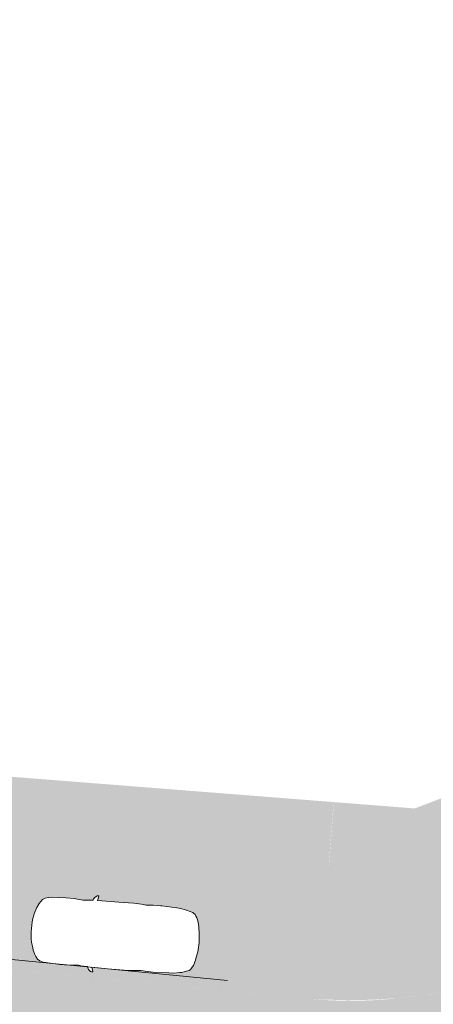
# Model space of a CAD drawing. Header units: metres. Extents: x -862 to 1262, y -354 to 644.
# Tile 27 of 256: x -475 to -463, y 424 to 453. Entities that reach past the tile are written whole.
import ezdxf

# ---------------------------------------------------------------- set-up
doc = ezdxf.new("R2010")
doc.units = ezdxf.units.M
doc.header["$LTSCALE"] = 0.5
doc.set_wipeout_variables(frame=1)
doc.layers.add('BPR_Verkehr_220520', color=7, linetype='Continuous')

# ---------------------------------------------------------------- blocks, each defined once
blk = doc.blocks.new('Fz_bmw_X5_2011_D-2')
at = {"color": 255, "linetype": 'Continuous', "lineweight": 5, "transparency": 33554687}
blk.add_wipeout([(2.185669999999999, -3.6133099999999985), (2.1640099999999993, -3.575199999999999), (2.1255999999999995, -3.53313), (2.094909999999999, -3.4908300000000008), (2.0694099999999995, -3.468309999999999), (2.0430899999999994, -3.44825), (2.01619, -3.430439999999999), (1.9889599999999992, -3.4147), (1.9616399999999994, -3.4008000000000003), (1.9344799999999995, -3.38856), (1.9177799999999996, -3.383589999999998), (1.8946899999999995, -3.005600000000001), (1.8883699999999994, -2.9398000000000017), (1.8660799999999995, -2.8137399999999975), (1.9198199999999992, -2.30358), (1.924889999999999, -1.8180300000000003), (1.8824699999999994, -0.9809399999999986), (1.8647399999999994, -0.8367199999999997), (1.8586899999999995, -0.806519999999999), (1.8071799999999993, -0.6463699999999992), (1.7200599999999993, -0.5048000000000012), (1.4663999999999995, -0.3167099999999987), (1.2294999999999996, -0.21199999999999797), (1.097979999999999, -0.16646999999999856), (0.9474299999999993, -0.1268799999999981), (0.8481399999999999, -0.09244999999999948), (0.7763799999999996, -0.07655999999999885), (0.587629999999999, -0.04262999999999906), (0.3946699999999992, -0.01875000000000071), (0, 0), (-0.19841000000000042, -0.0046400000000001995), (-0.39453000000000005, -0.018739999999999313), (-0.43227000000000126, -0.022599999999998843), (-0.5873999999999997, -0.04260000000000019), (-0.7760600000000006, -0.07650999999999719), (-0.8480200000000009, -0.09244999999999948), (-0.9469700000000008, -0.1268799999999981), (-1.0975200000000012, -0.16646999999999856), (-1.2370600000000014, -0.21260999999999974), (-1.4659400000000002, -0.3167099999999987), (-1.5892400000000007, -0.38613999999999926), (-1.7198100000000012, -0.5048000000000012), (-1.8069200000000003, -0.6463699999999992), (-1.8644900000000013, -0.8367199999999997), (-1.8822200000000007, -0.9809399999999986), (-1.9246400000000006, -1.8180300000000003), (-1.9195700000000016, -2.30358), (-1.8658300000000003, -2.8137399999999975), (-1.8944300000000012, -3.005600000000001), (-1.9147400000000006, -3.3718699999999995), (-1.9342300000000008, -3.38856), (-1.988700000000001, -3.4147), (-2.0428400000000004, -3.44825), (-2.0691600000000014, -3.468309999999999), (-2.0946600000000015, -3.4908300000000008), (-2.1190900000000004, -3.5160199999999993), (-2.1524200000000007, -3.560789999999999), (-2.1748800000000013, -3.5937399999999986), (-2.1946800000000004, -3.6431799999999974), (-2.197430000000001, -3.6870499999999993), (-2.1940900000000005, -3.7042899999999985), (-2.1770300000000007, -3.714129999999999), (-2.1705400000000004, -3.7128499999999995), (-1.9270300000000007, -3.645599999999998), (-1.9449100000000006, -4.544079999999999), (-1.9373400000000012, -5.73316), (-1.8857900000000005, -6.456580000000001), (-1.9148800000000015, -6.85278), (-1.9229600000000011, -7.3508000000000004), (-1.8837400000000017, -8.075700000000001), (-1.87888, -8.34469), (-1.8124000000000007, -8.709869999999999), (-1.7933500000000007, -8.789169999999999), (-1.6821900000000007, -9.15435), (-1.645890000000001, -9.22494), (-1.584540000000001, -9.29604), (-1.5032100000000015, -9.358089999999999), (-1.4485300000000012, -9.39049), (-1.3401400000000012, -9.44246), (-1.242220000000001, -9.480080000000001), (-1.1355700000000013, -9.51419), (-1.021310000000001, -9.54475), (-0.8584400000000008, -9.570789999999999), (-0.5423200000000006, -9.627400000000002), (0.00030999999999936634, -9.657779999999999), (0.5428699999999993, -9.627400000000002), (0.8586999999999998, -9.570789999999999), (0.8706099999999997, -9.573929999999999), (0.8764799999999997, -9.57443), (0.8883599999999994, -9.573820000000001), (0.8944899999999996, -9.572909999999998), (0.9008199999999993, -9.571729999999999), (1.021559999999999, -9.54475), (1.0500399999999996, -9.53763), (1.2424799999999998, -9.480080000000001), (1.399439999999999, -9.41583), (1.5034599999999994, -9.358089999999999), (1.584809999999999, -9.29604), (1.6461399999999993, -9.22494), (1.6663199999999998, -9.188020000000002), (1.6824399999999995, -9.15435), (1.6999399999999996, -9.109919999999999), (1.7375499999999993, -8.99537), (1.7935999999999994, -8.789169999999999), (1.8126499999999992, -8.709869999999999), (1.8642099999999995, -8.456959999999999), (1.8791299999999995, -8.34469), (1.8839999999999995, -8.216650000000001), (1.8943899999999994, -7.92823), (1.9232199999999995, -7.3508000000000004), (1.9235599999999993, -7.29713), (1.915129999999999, -6.85278), (1.8860399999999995, -6.456580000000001), (1.9178999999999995, -6.185029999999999), (1.9375899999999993, -5.73316), (1.9338599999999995, -5.134039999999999), (1.9250699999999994, -3.6445399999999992), (2.1707899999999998, -3.7128499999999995), (2.19644, -3.6968999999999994), (2.1980999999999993, -3.674509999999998), (2.1973, -3.6586599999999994)], dxfattribs=at)
at = {"color": 9, "linetype": 'Continuous', "lineweight": 5, "transparency": 33554687, "flags": 128}
blk.add_lwpolyline([(2.18567, -3.61331), (2.16401, -3.5752), (2.1256, -3.53313), (2.09491, -3.49083), (2.06941, -3.46831), (2.04309, -3.44825), (2.01619, -3.43044), (1.98896, -3.4147), (1.96164, -3.4008), (1.93448, -3.38856), (1.91778, -3.38359), (1.89469, -3.0056), (1.88837, -2.939800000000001), (1.86608, -2.81374), (1.91982, -2.30358), (1.92489, -1.81803), (1.88247, -0.98094), (1.86474, -0.83672), (1.85869, -0.80652), (1.80718, -0.64637), (1.72006, -0.5048), (1.4664, -0.31671), (1.2295, -0.212), (1.09798, -0.16647), (0.9474300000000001, -0.12688), (0.8481400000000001, -0.09245), (0.7763800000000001, -0.07656), (0.5876300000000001, -0.04263), (0.39467, -0.01875), (0, 0), (-0.19841, -0.00464), (-0.39453, -0.01874), (-0.43227, -0.0226), (-0.5873999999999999, -0.04260000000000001), (-0.7760600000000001, -0.07651000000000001), (-0.8480200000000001, -0.09245), (-0.9469700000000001, -0.12688), (-1.09752, -0.16647), (-1.23706, -0.21261), (-1.46594, -0.31671), (-1.58924, -0.38614), (-1.71981, -0.5048), (-1.80692, -0.64637), (-1.86449, -0.83672), (-1.88222, -0.98094), (-1.92464, -1.81803), (-1.91957, -2.30358), (-1.86583, -2.81374), (-1.89443, -3.0056), (-1.91474, -3.37187), (-1.93423, -3.38856), (-1.9887, -3.4147), (-2.04284, -3.44825), (-2.06916, -3.46831), (-2.09466, -3.49083), (-2.11909, -3.51602), (-2.15242, -3.56079), (-2.17488, -3.59374), (-2.19468, -3.64318), (-2.19743, -3.68705), (-2.19409, -3.70429), (-2.17703, -3.71413), (-2.17054, -3.71285), (-1.92703, -3.6456), (-1.94491, -4.54408), (-1.93734, -5.733160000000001), (-1.88579, -6.456580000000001), (-1.91488, -6.852780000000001), (-1.92296, -7.3508), (-1.88374, -8.075700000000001), (-1.87888, -8.34469), (-1.8124, -8.70987), (-1.79335, -8.78917), (-1.68219, -9.15435), (-1.64589, -9.22494), (-1.58454, -9.296040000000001), (-1.50321, -9.35809), (-1.44853, -9.390490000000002), (-1.34014, -9.44246), (-1.24222, -9.480080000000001), (-1.13557, -9.514190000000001), (-1.02131, -9.54475), (-0.8584400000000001, -9.57079), (-0.54232, -9.627400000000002), (0.00031, -9.65778), (0.5428700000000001, -9.627400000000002), (0.8587, -9.57079), (0.8706100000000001, -9.57393), (0.87648, -9.574430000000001), (0.88836, -9.573820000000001), (0.8944900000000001, -9.57291), (0.9008200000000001, -9.57173), (1.02156, -9.54475), (1.05004, -9.53763), (1.24248, -9.480080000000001), (1.39944, -9.415830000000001), (1.50346, -9.35809), (1.58481, -9.296040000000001), (1.64614, -9.22494), (1.66632, -9.188020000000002), (1.68244, -9.15435), (1.69994, -9.10992), (1.73755, -8.995370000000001), (1.7936, -8.78917), (1.81265, -8.70987), (1.86421, -8.45696), (1.87913, -8.34469), (1.884, -8.216650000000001), (1.89439, -7.928230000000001), (1.92322, -7.3508), (1.92356, -7.297130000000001), (1.91513, -6.852780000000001), (1.88604, -6.456580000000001), (1.9179, -6.18503), (1.93759, -5.733160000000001), (1.93386, -5.134040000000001), (1.92507, -3.64454), (2.17079, -3.71285), (2.19644, -3.6969), (2.1981, -3.67451), (2.1973, -3.65866)], close=True, dxfattribs=at)
at = {"color": 255, "linetype": 'Continuous', "lineweight": 5, "transparency": 33554687}
blk.add_wipeout([(-0.5423184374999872, -9.627401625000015), (0.00030800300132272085, -9.657776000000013), (0.5428741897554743, -9.62740162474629), (0.8586960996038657, -9.570794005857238), (0.87060537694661, -9.573930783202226), (0.8764773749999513, -9.574434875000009), (0.8883581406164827, -9.57382276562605), (0.8944877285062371, -9.572909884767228), (0.9008239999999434, -9.571728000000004), (1.0215574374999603, -9.544748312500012), (1.0500385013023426, -9.537630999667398), (1.2424758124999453, -9.480080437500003), (1.399442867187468, -9.415826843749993), (1.5034594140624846, -9.358088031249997), (1.5848056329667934, -9.29604498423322), (1.6461414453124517, -9.224935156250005), (1.6663199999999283, -9.188016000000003), (1.6824430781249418, -9.154353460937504), (1.6999421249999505, -9.109921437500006), (1.7375549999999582, -8.99537050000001), (1.7935999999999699, -8.789167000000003), (1.8126479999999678, -8.709872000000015), (1.8642080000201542, -8.45695999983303), (1.8791320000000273, -8.34468800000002), (1.8839968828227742, -8.216654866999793), (1.8943920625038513, -7.928229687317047), (1.9232159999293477, -7.350796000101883), (1.9235589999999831, -7.297127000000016), (1.9151274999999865, -6.852778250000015), (1.8860439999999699, -6.456584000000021), (1.91790285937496, -6.185025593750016), (1.9375906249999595, -5.733155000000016), (1.9338631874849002, -5.134035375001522), (1.9250697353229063, -3.6445397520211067), (2.1707880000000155, -3.712851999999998), (2.1964363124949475, -3.696896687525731), (2.1980999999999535, -3.674511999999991), (2.197302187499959, -3.6586612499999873), (2.1856679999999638, -3.613308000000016), (2.164007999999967, -3.575203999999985), (2.125596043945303, -3.533130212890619), (2.0949083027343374, -3.4908327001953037), (2.0694098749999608, -3.468309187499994), (2.043088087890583, -3.4482474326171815), (2.016188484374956, -3.430444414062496), (1.9889566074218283, -3.4146971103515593), (1.9616379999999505, -3.4008024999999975), (1.934478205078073, -3.3885575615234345), (1.9177777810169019, -3.383594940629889), (1.894685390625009, -3.0055995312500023), (1.8883720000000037, -2.939803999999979), (1.8660800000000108, -2.813743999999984), (1.919816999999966, -2.3035785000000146), (1.924894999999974, -1.818026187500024), (1.8824680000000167, -0.9809440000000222), (1.8647400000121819, -0.8367240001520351), (1.858694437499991, -0.8065238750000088), (1.8071764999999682, -0.6463710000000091), (1.7200613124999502, -0.5048046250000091), (1.4664000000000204, -0.31670800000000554), (1.2295020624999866, -0.21200325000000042), (1.0979793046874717, -0.1664726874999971), (0.9474274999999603, -0.12688099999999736), (0.8481419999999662, -0.09245350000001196), (0.7763840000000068, -0.0765559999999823), (0.5876313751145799, -0.042626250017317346), (0.39467200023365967, -0.018751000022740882), (-4.440892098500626e-16, 0), (-0.19840512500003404, -0.004637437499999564), (-0.39452500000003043, -0.018742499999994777), (-0.43227487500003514, -0.022603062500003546), (-0.5873973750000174, -0.042604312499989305), (-0.7760600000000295, -0.07651199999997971), (-0.8480160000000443, -0.09245350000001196), (-0.9469674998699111, -0.12688099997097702), (-1.0975200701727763, -0.1664726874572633), (-1.2370601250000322, -0.2126131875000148), (-1.4659439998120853, -0.31670799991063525), (-1.5892440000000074, -0.3861440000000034), (-1.719809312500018, -0.5048046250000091), (-1.806924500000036, -0.6463710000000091), (-1.86448800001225, -0.8367240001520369), (-1.8822160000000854, -0.9809440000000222), (-1.9246430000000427, -1.818026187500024), (-1.9195650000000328, -2.3035785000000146), (-1.8658280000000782, -2.813743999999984), (-1.894433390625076, -3.005599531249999), (-1.9147431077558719, -3.371867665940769), (-1.9342262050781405, -3.3885575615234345), (-1.9887046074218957, -3.4146971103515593), (-2.04283608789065, -3.4482474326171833), (-2.069157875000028, -3.468309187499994), (-2.0946563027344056, -3.4908327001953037), (-2.119085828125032, -3.5160209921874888), (-2.1524214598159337, -3.5607925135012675), (-2.1748830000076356, -3.5937415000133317), (-2.194684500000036, -3.6431809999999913), (-2.197433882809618, -3.687050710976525), (-2.1940884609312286, -3.704289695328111), (-2.177025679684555, -3.714127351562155), (-2.1705360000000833, -3.712851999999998), (-1.9270303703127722, -3.6456043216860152), (-1.9449120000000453, -4.544075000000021), (-1.9373386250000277, -5.7331550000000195), (-1.8857920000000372, -6.456584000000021), (-1.914875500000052, -6.852778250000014), (-1.922963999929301, -7.350796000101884), (-1.8837448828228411, -8.07570242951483), (-1.8788799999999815, -8.34468800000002), (-1.8123960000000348, -8.709872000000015), (-1.7933480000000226, -8.789167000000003), (-1.6821910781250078, -9.154353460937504), (-1.6458894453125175, -9.224935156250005), (-1.5845383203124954, -9.296044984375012), (-1.5032074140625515, -9.358088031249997), (-1.448532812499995, -9.390492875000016), (-1.340140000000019, -9.442455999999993), (-1.2422238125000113, -9.480080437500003), (-1.135567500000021, -9.514188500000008), (-1.0213054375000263, -9.544748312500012), (-0.8584440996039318, -9.570794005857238)], dxfattribs=at)
at = {"color": 9, "linetype": 'Continuous', "lineweight": 5, "transparency": 33554687, "flags": 128}
blk.add_lwpolyline([(-0.5423184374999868, -9.627401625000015), (0.0003080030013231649, -9.657776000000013), (0.5428741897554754, -9.627401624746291), (0.858696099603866, -9.57079400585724), (0.8706053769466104, -9.573930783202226), (0.8764773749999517, -9.574434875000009), (0.8883581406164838, -9.573822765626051), (0.8944877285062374, -9.57290988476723), (0.9008239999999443, -9.571728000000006), (1.021557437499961, -9.544748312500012), (1.050038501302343, -9.5376309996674), (1.242475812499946, -9.480080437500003), (1.399442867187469, -9.415826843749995), (1.503459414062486, -9.358088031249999), (1.584805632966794, -9.29604498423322), (1.646141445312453, -9.224935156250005), (1.666319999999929, -9.188016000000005), (1.682443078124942, -9.154353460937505), (1.699942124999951, -9.109921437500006), (1.737554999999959, -8.995370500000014), (1.793599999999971, -8.789167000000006), (1.812647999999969, -8.709872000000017), (1.864208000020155, -8.456959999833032), (1.879132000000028, -8.344688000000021), (1.883996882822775, -8.216654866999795), (1.894392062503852, -7.928229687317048), (1.923215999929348, -7.350796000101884), (1.923558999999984, -7.297127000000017), (1.915127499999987, -6.852778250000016), (1.886043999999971, -6.456584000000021), (1.917902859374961, -6.185025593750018), (1.93759062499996, -5.733155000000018), (1.933863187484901, -5.134035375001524), (1.925069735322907, -3.644539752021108), (2.170788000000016, -3.712851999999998), (2.196436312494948, -3.696896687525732), (2.198099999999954, -3.674511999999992), (2.19730218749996, -3.658661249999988), (2.185667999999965, -3.613308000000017), (2.164007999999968, -3.575203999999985), (2.125596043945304, -3.533130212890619), (2.094908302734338, -3.490832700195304), (2.069409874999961, -3.468309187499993), (2.043088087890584, -3.448247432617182), (2.016188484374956, -3.430444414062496), (1.988956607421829, -3.414697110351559), (1.961637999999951, -3.400802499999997), (1.934478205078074, -3.388557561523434), (1.917777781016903, -3.38359494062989), (1.89468539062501, -3.005599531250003), (1.888372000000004, -2.939803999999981), (1.866080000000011, -2.813743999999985), (1.919816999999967, -2.303578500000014), (1.924894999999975, -1.818026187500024), (1.882468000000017, -0.980944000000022), (1.864740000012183, -0.8367240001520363), (1.858694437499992, -0.8065238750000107), (1.807176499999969, -0.6463710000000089), (1.720061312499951, -0.5048046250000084), (1.466400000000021, -0.3167080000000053), (1.229502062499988, -0.2120032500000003), (1.097979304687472, -0.1664726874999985), (0.9474274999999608, -0.1268809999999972), (0.8481419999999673, -0.09245350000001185), (0.7763840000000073, -0.07655599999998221), (0.5876313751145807, -0.04262625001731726), (0.3946720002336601, -0.0187510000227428), (0, 0), (-0.1984051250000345, -0.0046374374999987), (-0.39452500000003, -0.01874249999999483), (-0.4322748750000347, -0.02260306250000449), (-0.5873973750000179, -0.04260431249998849), (-0.7760600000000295, -0.0765119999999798), (-0.8480160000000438, -0.09245350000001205), (-0.9469674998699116, -0.1268809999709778), (-1.097520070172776, -0.1664726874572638), (-1.237060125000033, -0.212613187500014), (-1.465943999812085, -0.3167079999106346), (-1.589244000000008, -0.3861440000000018), (-1.719809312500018, -0.5048046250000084), (-1.806924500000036, -0.6463710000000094), (-1.86448800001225, -0.8367240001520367), (-1.882216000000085, -0.9809440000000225), (-1.924643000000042, -1.818026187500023), (-1.919565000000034, -2.303578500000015), (-1.865828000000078, -2.813743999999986), (-1.894433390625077, -3.00559953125), (-1.914743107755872, -3.371867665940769), (-1.93422620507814, -3.388557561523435), (-1.988704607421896, -3.41469711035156), (-2.042836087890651, -3.448247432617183), (-2.069157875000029, -3.468309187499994), (-2.094656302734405, -3.490832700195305), (-2.119085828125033, -3.51602099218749), (-2.152421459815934, -3.56079251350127), (-2.174883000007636, -3.593741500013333), (-2.194684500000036, -3.643180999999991), (-2.197433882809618, -3.687050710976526), (-2.194088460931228, -3.704289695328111), (-2.177025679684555, -3.714127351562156), (-2.170536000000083, -3.712851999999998), (-1.927030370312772, -3.645604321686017), (-1.944912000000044, -4.544075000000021), (-1.937338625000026, -5.73315500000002), (-1.885792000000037, -6.456584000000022), (-1.914875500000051, -6.852778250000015), (-1.9229639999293, -7.350796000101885), (-1.883744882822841, -8.075702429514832), (-1.87887999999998, -8.344688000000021), (-1.812396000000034, -8.709872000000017), (-1.793348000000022, -8.789167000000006), (-1.682191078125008, -9.154353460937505), (-1.645889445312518, -9.224935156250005), (-1.584538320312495, -9.296044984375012), (-1.503207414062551, -9.358088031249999), (-1.448532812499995, -9.390492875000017), (-1.340140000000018, -9.442455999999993), (-1.242223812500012, -9.480080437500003), (-1.13556750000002, -9.51418850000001), (-1.021305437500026, -9.544748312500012), (-0.8584440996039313, -9.57079400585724), (-0.5423184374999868, -9.627401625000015)], close=True, dxfattribs=at)

msp = doc.modelspace()

# ---------------------------------------------------------------- hatches: boundary and pattern name
at = {"layer": 'BPR_Verkehr_220520', "linetype": 'Continuous', "lineweight": 0, "true_color": 0xe4e6e5, "transparency": 33554687}
h = msp.add_hatch(color=254, dxfattribs=at)
h.paths.add_polyline_path([(-698.9240738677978, 452.6214553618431), (-699.733108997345, 450.9008955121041), (-683.8798624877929, 406.3282036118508), (-682.0868180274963, 406.9708919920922), (-682.2006113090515, 407.3141090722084), (-682.3072113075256, 407.6317090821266), (-682.6753125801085, 409.0435167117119), (-682.8964143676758, 410.4856725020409), (-682.9681765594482, 411.9429128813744), (-682.8898396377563, 413.3998146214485), (-682.6622327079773, 414.8409580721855), (-682.2877647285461, 416.2510903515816), (-681.770399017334, 417.6152868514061), (-681.1156113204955, 418.9191090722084), (-680.2874557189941, 420.1578165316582), (-679.8508535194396, 420.7239383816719), (-679.3131113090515, 421.3756090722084), (-678.0912253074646, 422.7971613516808), (-676.6928651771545, 424.336823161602), (-676.3112959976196, 424.7381709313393), (-675.6341606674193, 425.4253893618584), (-674.9329056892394, 426.0879773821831), (-674.2084264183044, 426.7250890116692), (-673.461647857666, 427.335910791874), (-672.6935235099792, 427.9196628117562), (-671.9050340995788, 428.4755997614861), (-671.0971863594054, 429.0030118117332), (-670.2710117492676, 429.5012255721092), (-669.6467505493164, 429.8478969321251), (-669.0105134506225, 430.1720656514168), (-668.363109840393, 430.4733156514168), (-667.7053649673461, 430.7512629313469), (-667.0381172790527, 431.0055531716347), (-666.362217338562, 431.2358622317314), (-665.6785267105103, 431.4418965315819), (-664.9879169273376, 431.6233934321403), (-664.5536594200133, 431.7241551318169), (-664.1172639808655, 431.8152129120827), (-663.6789474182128, 431.8965215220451), (-663.2389274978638, 431.9680405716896), (-662.7974228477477, 432.0297345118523), (-662.3546528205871, 432.0815727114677), (-661.9108373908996, 432.1235294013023), (-661.4661971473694, 432.1555851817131), (-661.3796638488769, 432.160666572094), (-661.2931093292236, 432.1653728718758), (-661.2065352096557, 432.1697039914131), (-661.1199431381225, 432.1736598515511), (-661.033334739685, 432.177240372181), (-660.9467116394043, 432.1804454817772), (-660.8600754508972, 432.1832751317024), (-660.7734278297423, 432.1857292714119), (-659.3037338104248, 432.2133608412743), (-657.8337924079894, 432.2193861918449), (-656.3639212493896, 432.2038040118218), (-654.8944379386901, 432.1666176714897), (-653.4256599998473, 432.107835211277), (-651.957904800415, 432.0274693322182), (-650.4914894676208, 431.9255373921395), (-649.0267308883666, 431.8020614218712), (-648.6323390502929, 431.7651060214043), (-648.2380966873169, 431.726588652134), (-647.8440100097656, 431.6865099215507), (-647.4500851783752, 431.6448704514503), (-647.0563283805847, 431.6016709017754), (-646.6627457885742, 431.5569119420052), (-646.2693435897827, 431.5105942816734), (-645.876127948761, 431.4627186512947), (-608.2617194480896, 426.807386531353), (-607.1510102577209, 426.6706997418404), (-606.0401131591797, 426.5355490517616), (-604.9290302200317, 426.4019347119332), (-603.8177635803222, 426.2698569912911), (-602.7063153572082, 426.1393161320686), (-601.5946876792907, 426.0103123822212), (-600.4828826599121, 425.8828460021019), (-599.3709024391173, 425.7569172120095), (-598.5944911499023, 425.6699139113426), (-597.8179962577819, 425.5836602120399), (-597.0414184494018, 425.4981562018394), (-596.2647584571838, 425.4134019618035), (-595.488016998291, 425.3293975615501), (-594.7111948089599, 425.2461431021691), (-593.9342925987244, 425.1636386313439), (-593.157311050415, 425.081884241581), (-592.8507887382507, 425.0498408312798), (-592.5442543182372, 425.0179134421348), (-592.2377077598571, 424.986102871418), (-591.9311490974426, 424.954409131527), (-591.6245783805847, 424.922832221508), (-591.3179956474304, 424.8913721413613), (-591.0114009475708, 424.8600289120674), (-590.7047943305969, 424.8288025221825), (-590.0991783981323, 424.7674702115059), (-589.4935164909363, 424.7065935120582), (-588.8878089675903, 424.6461724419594), (-588.2820561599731, 424.5862070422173), (-587.6762584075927, 424.5266973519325), (-587.0704160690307, 424.467643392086), (-586.4645294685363, 424.4090452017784), (-585.8585994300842, 424.3508980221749), (-585.7824177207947, 424.3436204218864), (-585.706234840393, 424.3363499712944), (-585.6300512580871, 424.3290867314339), (-585.5538670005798, 424.3218307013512), (-585.4776820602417, 424.3145818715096), (-585.4014964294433, 424.3073402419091), (-585.3253101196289, 424.3001058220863), (-585.2491237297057, 424.2928786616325), (-561.4382702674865, 422.0352803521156), (-560.9383931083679, 421.9878850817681), (-559.5104947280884, 421.852500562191), (-559.2485393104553, 421.8277504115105), (-558.9865676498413, 421.8031726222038), (-558.7245798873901, 421.7787672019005), (-558.4625761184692, 421.7545341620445), (-558.2005564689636, 421.7304735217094), (-557.9385210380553, 421.7065852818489), (-557.6764699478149, 421.6828694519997), (-557.4144033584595, 421.6593255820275), (-556.2937040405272, 421.4873068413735), (-555.2035251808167, 421.1757512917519), (-554.1611694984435, 420.7295994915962), (-553.1831803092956, 420.1559323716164), (-552.2850793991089, 419.4638546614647), (-551.4811206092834, 418.6643504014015), (-550.7840636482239, 417.770108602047), (-550.2049715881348, 416.795321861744), (-550.0134033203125, 416.3972869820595), (-549.841606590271, 415.9903274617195), (-549.689995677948, 415.5754247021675), (-549.5589362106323, 415.1535792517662), (-549.4487442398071, 414.7258084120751), (-549.3596854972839, 414.2931437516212), (-549.2919747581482, 413.8566286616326), (-549.2457752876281, 413.4173158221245), (-549.242875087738, 413.3803352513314), (-549.24012733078, 413.343343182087), (-549.2375320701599, 413.3063400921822), (-549.2350893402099, 413.2693266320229), (-549.2327991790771, 413.2323034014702), (-549.230661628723, 413.1952710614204), (-549.2286767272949, 413.1582302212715), (-549.2268445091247, 413.1211813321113), (-549.2258451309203, 413.0995414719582), (-549.2248978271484, 413.0778992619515), (-549.2240026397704, 413.0562548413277), (-549.223159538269, 413.0346083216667), (-549.2223685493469, 413.0129598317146), (-549.2216296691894, 412.9913095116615), (-549.2209429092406, 412.9696574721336), (-549.2203082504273, 412.948003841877), (-549.605615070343, 407.2321739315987), (-544.168897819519, 406.8213330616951), (-543.9325186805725, 409.9493727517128), (-543.8531610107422, 410.9995243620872), (-543.5297781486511, 412.8751601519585), (-542.8568813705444, 414.6555522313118), (-541.8588468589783, 416.2762043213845), (-540.5718293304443, 417.6784068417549), (-539.0424521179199, 418.8113637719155), (-537.3261182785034, 419.6340327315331), (-535.485003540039, 420.1166118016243), (-533.5858039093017, 420.2416191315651), (-533.3607197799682, 420.2350219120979), (-533.1356318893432, 420.2285514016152), (-532.9105403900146, 420.2222076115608), (-532.6854453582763, 420.2159905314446), (-532.4603468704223, 420.2099001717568), (-532.2352449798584, 420.2039365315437), (-532.0101397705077, 420.198099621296), (-531.7850313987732, 420.1923894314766), (-531.7319487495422, 420.1908227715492), (-531.6788820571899, 420.1887863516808), (-531.6258354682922, 420.1862803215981), (-531.5728131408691, 420.1833048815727), (-531.5198192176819, 420.1798602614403), (-531.4668578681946, 420.175946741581), (-531.413933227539, 420.1715646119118), (-531.3610494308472, 420.1667142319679), (-471.8896987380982, 414.4466201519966), (-471.8167298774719, 414.4340952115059), (-471.7464104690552, 414.4109325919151), (-471.6802822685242, 414.377640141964), (-471.6197951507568, 414.3349478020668), (-471.5662753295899, 414.2837916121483), (-471.5208962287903, 414.2252932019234), (-471.4846528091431, 414.1607351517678), (-471.458339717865, 414.0915329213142), (-470.9498751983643, 412.3469959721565), (-467.074003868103, 411.9742055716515), (-456.5845948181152, 410.9653095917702), (-455.4479799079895, 410.7725371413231), (-454.350874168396, 410.41839920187), (-453.3160606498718, 409.9102499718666), (-452.3650287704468, 409.2586419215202), (-451.517528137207, 408.4771066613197), (-450.791158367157, 407.5818739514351), (-450.2010035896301, 406.5915346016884), (-449.7593130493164, 405.5266565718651), (-449.7466848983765, 405.4883630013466), (-449.7342498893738, 405.4500062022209), (-449.7220083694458, 405.4115872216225), (-449.709960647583, 405.3731070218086), (-449.6981070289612, 405.3345665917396), (-449.686447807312, 405.2959669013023), (-449.6749832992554, 405.2573089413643), (-449.6637138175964, 405.2185938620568), (-449.648486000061, 405.1650859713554), (-449.6336304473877, 405.1114735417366), (-449.6191480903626, 405.0577591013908), (-449.6050396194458, 405.0039452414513), (-449.5913057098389, 404.9500345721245), (-449.5779470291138, 404.8960297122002), (-449.5649642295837, 404.8419332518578), (-449.5523579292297, 404.7877478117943), (-448.3920222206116, 399.7205241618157), (-441.9215713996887, 399.5003504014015), (-441.9113037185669, 399.602522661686), (-441.8999874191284, 399.7045840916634), (-441.8876236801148, 399.8065239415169), (-441.8742138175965, 399.9083314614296), (-441.8597592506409, 400.0099959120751), (-441.8442614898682, 400.1115065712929), (-441.8277221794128, 400.2128527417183), (-441.8101431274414, 400.314023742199), (-441.803417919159, 400.3511796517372), (-441.7965524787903, 400.3883097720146), (-441.7895468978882, 400.4254137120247), (-441.782401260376, 400.4624909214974), (-441.7751156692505, 400.4995408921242), (-441.7676902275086, 400.5365630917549), (-441.7601250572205, 400.5735569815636), (-441.7524202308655, 400.6105221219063), (-441.6112498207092, 401.1939630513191), (-441.4353269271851, 401.7678825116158), (-441.2252854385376, 402.3302124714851), (-440.9818822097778, 402.878926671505), (-440.7059943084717, 403.412047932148), (-440.3986158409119, 403.9276552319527), (-440.0608543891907, 404.4238906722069), (-439.6939270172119, 404.8989661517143), (-439.6700663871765, 404.9279028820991), (-439.6460973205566, 404.9567500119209), (-439.6220202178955, 404.9855070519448), (-439.5978354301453, 405.0141735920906), (-439.5735433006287, 405.0427492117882), (-439.5491441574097, 405.0712335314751), (-439.5246383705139, 405.0996261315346), (-439.5000264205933, 405.1279264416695), (-438.9174169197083, 405.7409368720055), (-438.2850945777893, 406.3025275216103), (-437.607581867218, 406.8086817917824), (-436.8897245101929, 407.2557795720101), (-436.1366567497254, 407.6406231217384), (-435.3537646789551, 407.9604599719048), (-434.5466476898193, 408.2130025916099), (-433.7210793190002, 408.396449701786), (-433.6839800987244, 408.4029888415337), (-433.6468564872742, 408.4093881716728), (-433.6097090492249, 408.4156476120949), (-433.5725382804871, 408.4217670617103), (-433.5353447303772, 408.4277464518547), (-433.4981289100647, 408.4335856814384), (-433.4608913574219, 408.4392846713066), (-433.4236326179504, 408.444843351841), (-433.2138966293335, 408.4734657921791), (-433.0036017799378, 408.4976423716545), (-432.792842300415, 408.5173622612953), (-432.5817126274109, 408.5326166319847), (-432.3703073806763, 408.5433986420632), (-432.1587212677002, 408.5497034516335), (-431.9470491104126, 408.5515282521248), (-431.7353857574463, 408.5488722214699), (-431.6598614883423, 408.5468393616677), (-431.5843547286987, 408.5442360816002), (-431.5088697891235, 408.541062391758), (-431.4334109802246, 408.5373184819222), (-431.3579826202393, 408.5330045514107), (-431.2825890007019, 408.5281208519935), (-431.2072344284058, 408.5226676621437), (-431.1319232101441, 408.516645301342), (-431.115195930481, 408.515229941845), (-431.098471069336, 408.5137865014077), (-431.0817486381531, 408.5123149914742), (-431.0650287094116, 408.5108154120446), (-431.0483113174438, 408.5092877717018), (-431.0315965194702, 408.507732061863), (-431.014884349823, 408.5061483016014), (-430.9981748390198, 408.5045364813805), (-429.8108804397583, 408.3913689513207), (-429.1806362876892, 408.3332186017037), (-428.5502717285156, 408.2763892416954), (-427.9197894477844, 408.2208810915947), (-427.2891922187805, 408.1666944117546), (-426.6584828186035, 408.1138294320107), (-426.0276639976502, 408.0622863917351), (-425.3967385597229, 408.0120655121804), (-424.765709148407, 407.9631670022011), (-424.1666581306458, 407.567010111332), (-422.3442588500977, 407.4370523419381), (-420.521107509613, 407.3181092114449), (-418.6972707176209, 407.2101850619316), (-416.8728150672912, 407.1132838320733), (-415.0478071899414, 407.0274090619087), (-413.222313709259, 406.9525638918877), (-411.3964012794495, 406.8887510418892), (-409.5701366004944, 406.8359728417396), (-408.7588043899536, 406.8114880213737), (-407.9477127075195, 406.7800279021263), (-407.136921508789, 406.7415948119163), (-406.3264907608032, 406.6961915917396), (-405.5164803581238, 406.6438215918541), (-404.7069502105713, 406.5844886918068), (-403.8979601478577, 406.5181972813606), (-403.0895700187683, 406.4449522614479), (-337.0833149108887, 400.1781649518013), (-336.6982389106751, 400.1540663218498), (-336.3124102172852, 400.1547670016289), (-335.9274242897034, 400.1802641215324), (-335.5448730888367, 400.230452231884), (-335.166338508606, 400.3051238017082), (-334.793385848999, 400.403970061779), (-334.4275573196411, 400.5265822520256), (-334.0703645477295, 400.6724509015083), (-333.8316809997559, 400.7728834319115), (-333.5888862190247, 400.8629235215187), (-333.3424324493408, 400.9424034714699), (-333.0927787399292, 401.01117522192), (-332.8403901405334, 401.0691106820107), (-332.5857367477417, 401.1161019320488), (-332.3292929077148, 401.1520614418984), (-332.0715363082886, 401.1769222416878), (-331.9448769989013, 401.1850390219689), (-331.8180743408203, 401.1904749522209), (-331.6911850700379, 401.1932274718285), (-331.5642659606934, 401.1932953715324), (-331.4373738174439, 401.1906786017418), (-331.3105654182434, 401.1853783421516), (-331.1838975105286, 401.1773969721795), (-331.0574267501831, 401.1667380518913), (-316.6149819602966, 399.7955694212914), (-316.1051357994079, 399.7339180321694), (-315.5991270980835, 399.6461729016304), (-315.0982904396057, 399.5325654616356), (-314.6039467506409, 399.3933953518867), (-314.1173998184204, 399.2290296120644), (-313.6399328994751, 399.0399017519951), (-313.172805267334, 398.8265105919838), (-312.7172489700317, 398.5894189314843), (-312.4436175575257, 398.4283517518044), (-312.1788891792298, 398.2530359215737), (-311.9238058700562, 398.0639611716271), (-311.6790819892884, 397.8616569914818), (-311.4454028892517, 397.6466899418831), (-311.2234229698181, 397.4196620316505), (-311.0137638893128, 397.1812090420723), (-310.8170127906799, 396.9319987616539), (-303.4797761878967, 401.8853854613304), (-303.6926952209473, 402.2303774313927), (-303.8796245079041, 402.5901153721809), (-304.0395476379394, 402.9626452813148), (-304.1715957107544, 403.3459431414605), (-304.2750512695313, 403.7379264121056), (-304.349352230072, 404.1364653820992), (-304.3940948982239, 404.5393947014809), (-304.4090361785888, 404.9445251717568), (-304.3880193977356, 405.4248821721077), (-304.325129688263, 405.9015680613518), (-304.2208476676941, 406.3709397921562), (-304.0759703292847, 406.8294101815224), (-303.8916048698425, 407.2734754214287), (-303.6691603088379, 407.6997417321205), (-303.4103366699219, 408.1049514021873), (-303.1171119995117, 408.4860076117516), (-308.4660243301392, 415.1750665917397), (-308.5006226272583, 415.1426362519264), (-308.5351108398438, 415.1100889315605), (-308.5694886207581, 415.0774249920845), (-308.6037555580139, 415.04464479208), (-308.6379112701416, 415.0117487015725), (-308.6719553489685, 414.9787371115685), (-308.7058874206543, 414.9456104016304), (-308.7397071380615, 414.9123689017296), (-309.5611798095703, 414.1568714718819), (-310.4333208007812, 413.4604780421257), (-311.3518866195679, 412.8265769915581), (-312.3124078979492, 412.2582526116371), (-313.3102111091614, 411.7582701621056), (-314.3404413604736, 411.3290623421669), (-315.3980859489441, 410.9727175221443), (-316.4779988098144, 410.690969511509), (-316.5163759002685, 410.6824240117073), (-316.5547738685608, 410.6739728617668), (-316.5931924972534, 410.6656160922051), (-316.6316315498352, 410.6573537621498), (-316.6700907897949, 410.6491859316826), (-316.7085699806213, 410.6411126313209), (-316.7470688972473, 410.6331339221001), (-316.7855872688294, 410.6252496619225), (-317.0599200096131, 410.5719401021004), (-317.3351419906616, 410.5234301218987), (-317.6111692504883, 410.4797345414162), (-317.8879175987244, 410.4408666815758), (-318.1653025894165, 410.4068384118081), (-318.4432395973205, 410.377660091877), (-318.7216438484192, 410.3533406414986), (-319.0004301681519, 410.3338840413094), (-319.0411698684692, 410.3314006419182), (-319.081911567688, 410.3289213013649), (-319.1226535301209, 410.3264461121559), (-319.163395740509, 410.3239750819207), (-319.2041381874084, 410.3215082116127), (-319.2448809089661, 410.3190455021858), (-319.2856238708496, 410.3165869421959), (-319.3263665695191, 410.3141325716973), (-319.4021290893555, 410.3095796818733), (-319.4778914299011, 410.3050412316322), (-319.5536546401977, 410.3005171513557), (-319.6294186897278, 410.2960074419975), (-319.7051835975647, 410.2915121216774), (-319.7809493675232, 410.2870311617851), (-319.8567159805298, 410.2825645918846), (-319.9324843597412, 410.278112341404), (-320.0461043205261, 410.2714637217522), (-320.1597261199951, 410.2648464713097), (-320.2733497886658, 410.2582615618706), (-320.3869753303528, 410.251709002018), (-320.5006027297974, 410.2451887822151), (-320.6142319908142, 410.2387009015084), (-320.727863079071, 410.2322453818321), (-320.8414960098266, 410.2258222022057), (-320.8865078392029, 410.2232870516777), (-320.9315199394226, 410.2207567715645), (-320.9765323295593, 410.2182315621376), (-321.021544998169, 410.2157114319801), (-321.0665579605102, 410.2131963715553), (-321.1115711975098, 410.2106863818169), (-321.1565847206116, 410.2081814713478), (-321.2015985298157, 410.2056816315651), (-321.2578179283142, 410.2030916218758), (-321.3140760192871, 410.2015564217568), (-321.3703530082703, 410.2010768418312), (-321.4266290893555, 410.201653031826), (-321.4828844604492, 410.2032847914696), (-321.5390993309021, 410.2059715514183), (-321.5952538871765, 410.2097123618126), (-321.6513284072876, 410.2145059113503), (-331.7910863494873, 411.1771981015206), (-334.2798943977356, 411.4134913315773), (-335.6721774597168, 411.545677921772), (-341.3250061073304, 412.0823706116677), (-352.4581547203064, 413.1393776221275), (-354.9469627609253, 413.3756708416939), (-366.4552095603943, 414.4682905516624), (-368.9440175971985, 414.7045837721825), (-386.9032679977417, 416.4096767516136), (-389.3920760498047, 416.6459699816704), (-401.1790587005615, 417.7650535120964), (-403.6678667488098, 418.0013467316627), (-419.9118178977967, 419.5435852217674), (-420.0835806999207, 419.5599530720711), (-420.2553319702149, 419.5764404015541), (-420.4270717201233, 419.593047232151), (-420.5987998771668, 419.6097735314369), (-420.7705163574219, 419.6266193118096), (-420.94222108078, 419.6435845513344), (-421.1139139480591, 419.6606692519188), (-421.2855948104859, 419.6778733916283), (-421.5343271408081, 419.7030130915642), (-421.7830340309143, 419.7284031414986), (-422.031715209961, 419.7540439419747), (-422.2803703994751, 419.7799354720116), (-422.5289993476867, 419.8060776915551), (-422.7776018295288, 419.8324705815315), (-423.026177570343, 419.8591141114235), (-423.27472631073, 419.8860082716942), (-423.2751157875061, 419.8824256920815), (-423.3364038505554, 419.8939911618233), (-423.3976986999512, 419.9055205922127), (-423.4590003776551, 419.9170136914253), (-423.5203088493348, 419.9284704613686), (-423.5816241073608, 419.9398908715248), (-423.6429461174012, 419.951274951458), (-423.7042748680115, 419.9626226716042), (-423.7656103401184, 419.9739340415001), (-423.7717566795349, 419.9405502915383), (-425.1702356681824, 420.1977088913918), (-426.5721521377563, 420.4354151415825), (-427.9772355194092, 420.6536231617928), (-429.3852146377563, 420.8522908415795), (-430.7958177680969, 421.031379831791), (-432.2087726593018, 421.1908555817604), (-433.6238066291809, 421.3306873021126), (-435.0406465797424, 421.4508480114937), (-440.167746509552, 421.9439845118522), (-441.1463787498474, 422.099769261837), (-442.0982432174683, 422.3753485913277), (-443.0087349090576, 422.7664941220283), (-443.8638836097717, 423.2672042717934), (-444.6505682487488, 423.8697963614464), (-445.3567182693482, 424.5650244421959), (-445.971498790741, 425.3422212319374), (-446.4854768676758, 426.1894617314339), (-446.671528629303, 426.5395995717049), (-446.8400035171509, 426.8985257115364), (-446.9904877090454, 427.2653584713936), (-447.122611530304, 427.6391967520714), (-447.2360504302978, 428.0191222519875), (-447.3305257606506, 428.4042016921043), (-447.4058054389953, 428.7934891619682), (-447.4617045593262, 429.1860283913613), (-448.144505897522, 435.0119110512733), (-448.3912080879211, 436.8820848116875), (-453.5992082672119, 437.6305918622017), (-453.5770010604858, 437.5521230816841), (-453.5554344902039, 437.4734757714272), (-453.5345100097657, 437.3946552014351), (-453.5142290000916, 437.315666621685), (-453.4945928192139, 437.2365152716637), (-453.4756027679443, 437.1572064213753), (-453.4572601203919, 437.0777453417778), (-453.4395660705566, 436.9981373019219), (-453.2132246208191, 435.1175267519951), (-453.3455613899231, 433.2279732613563), (-453.8318312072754, 431.3972720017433), (-454.6545870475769, 429.6911072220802), (-455.7843090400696, 428.1706948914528), (-457.180463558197, 426.8905863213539), (-458.7929575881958, 425.8967108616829), (-460.5639360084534, 425.2247280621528), (-460.9877226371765, 425.0928008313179), (-461.4150578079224, 424.9728651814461), (-461.8456022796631, 424.8650163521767), (-462.2790142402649, 424.7693399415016), (-462.7149496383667, 424.6859119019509), (-463.1530623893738, 424.6147984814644), (-463.5930047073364, 424.5560561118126), (-464.0344273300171, 424.5097314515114), (-464.2805631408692, 424.4835636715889), (-464.5271863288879, 424.4624782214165), (-464.7741919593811, 424.4464840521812), (-465.021474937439, 424.4355879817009), (-465.2689300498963, 424.4297946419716), (-465.5164519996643, 424.4291064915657), (-465.763935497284, 424.4335238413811), (-466.0112752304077, 424.4430447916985), (-466.0818296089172, 424.4466980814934), (-466.1523612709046, 424.4507664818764), (-466.2228677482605, 424.4552500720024), (-466.2933466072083, 424.4601487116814), (-466.3637954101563, 424.4654622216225), (-466.4342117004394, 424.4711904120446), (-466.5045930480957, 424.4773331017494), (-466.5749370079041, 424.4838900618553), (-593.8502686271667, 436.7255301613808), (-594.0957552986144, 436.7594243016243), (-594.3376069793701, 436.8134639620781), (-594.5741733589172, 436.8872804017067), (-594.8038401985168, 436.9803699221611), (-595.025040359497, 437.0920973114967), (-595.236264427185, 437.2217002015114), (-595.4360711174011, 437.3682942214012), (-595.6230970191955, 437.5308790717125), (-596.0878776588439, 438.0034893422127), (-596.5166131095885, 438.5090260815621), (-596.9069777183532, 439.0447470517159), (-597.2568539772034, 439.6077462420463), (-597.5643439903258, 440.1949696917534), (-597.8277797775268, 440.8032320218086), (-598.0457323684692, 441.4292337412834), (-598.2170194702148, 442.0695791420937), (-598.2257427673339, 442.1081643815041), (-598.2342963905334, 442.1467876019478), (-598.2426801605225, 442.1854480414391), (-598.2508939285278, 442.2241449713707), (-598.2589375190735, 442.2628776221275), (-598.2668107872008, 442.301645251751), (-598.2745135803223, 442.3404471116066), (-598.2820457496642, 442.3792824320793), (-598.3114525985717, 442.5406449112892), (-598.337913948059, 442.7025164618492), (-598.3614209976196, 442.864843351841), (-598.3819659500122, 443.0275716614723), (-598.3995419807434, 443.1906473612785), (-598.4141432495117, 443.3540162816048), (-598.4257649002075, 443.5176241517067), (-598.4344030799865, 443.6814166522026), (-598.4471615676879, 444.0239528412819), (-598.4555704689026, 444.3666233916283), (-598.4596284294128, 444.7093730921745), (-598.4593348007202, 445.052146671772), (-598.454689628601, 445.3948889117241), (-598.4456936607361, 445.7375445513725), (-598.4323483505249, 446.0800583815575), (-598.4146562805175, 446.4223752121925), (-598.4124537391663, 446.4598642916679), (-598.410199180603, 446.4973502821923), (-598.4078924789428, 446.5348330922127), (-598.4055336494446, 446.5723126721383), (-598.4031226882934, 446.6097889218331), (-598.4006596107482, 446.6472617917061), (-598.3981444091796, 446.684731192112), (-598.3955770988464, 446.7221970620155), (-598.3931433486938, 446.7570272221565), (-598.3906646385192, 446.7918542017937), (-598.3881408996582, 446.8266779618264), (-598.3855721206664, 446.8614984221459), (-598.3829583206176, 446.8963155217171), (-598.3802994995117, 446.9311292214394), (-598.3775956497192, 446.9659394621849), (-598.3748467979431, 447.0007461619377), (-597.9798539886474, 451.9613634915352), (-603.9464456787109, 452.36105945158), (-604.2394252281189, 448.9806540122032), (-604.3742859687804, 447.4246274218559), (-604.4396921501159, 446.6699692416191), (-604.4866543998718, 446.2248085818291), (-604.550186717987, 445.7817091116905), (-604.63020072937, 445.3412874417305), (-604.7265850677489, 444.9041564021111), (-604.8392056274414, 444.4709242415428), (-604.9679057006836, 444.0421938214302), (-605.1125062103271, 443.6185616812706), (-605.2728059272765, 443.2006173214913), (-605.2875194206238, 443.1644654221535), (-605.3023504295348, 443.1283615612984), (-605.3172987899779, 443.0923061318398), (-605.3323643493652, 443.0562995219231), (-605.3475469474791, 443.0203421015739), (-605.3628464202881, 442.9844342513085), (-605.3782626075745, 442.9485763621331), (-605.3937952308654, 442.9127687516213), (-605.4462622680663, 442.7941091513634), (-605.5000091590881, 442.6760237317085), (-605.555029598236, 442.5585263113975), (-605.6113171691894, 442.4416306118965), (-605.6688652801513, 442.3253503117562), (-605.7276672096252, 442.2096989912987), (-605.7877160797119, 442.094690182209), (-605.8490048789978, 441.9803373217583), (-605.8878589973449, 441.9093469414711), (-605.9271909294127, 441.8386202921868), (-605.9669989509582, 441.7681604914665), (-606.0072812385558, 441.6979707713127), (-606.0480359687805, 441.628054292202), (-606.0892612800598, 441.5584142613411), (-606.1309552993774, 441.4890538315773), (-606.1731161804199, 441.4199760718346), (-606.6725290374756, 440.7245115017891), (-607.2658472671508, 440.1072128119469), (-607.9409888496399, 439.5806503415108), (-608.6842055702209, 439.1555467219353), (-609.4803629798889, 438.8405585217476), (-610.3132485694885, 438.6420999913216), (-611.1659019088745, 438.5642124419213), (-612.0209600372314, 438.6084819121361), (-619.7508915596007, 439.5651737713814), (-620.3463483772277, 439.638870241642), (-620.5612964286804, 437.9021211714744), (-622.5488830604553, 438.1481140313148), (-623.2621178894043, 438.2363872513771), (-623.6229397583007, 438.2843828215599), (-623.9828285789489, 438.3389357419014), (-624.3416649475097, 438.4000294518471), (-624.6993300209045, 438.467643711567), (-625.0557052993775, 438.5417561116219), (-625.4106727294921, 438.6223421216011), (-625.7641147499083, 438.7093750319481), (-626.1159142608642, 438.8028260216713), (-626.3269500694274, 438.8610827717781), (-626.5379153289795, 438.9195940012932), (-626.7488098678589, 438.9783596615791), (-626.9596333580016, 439.0373796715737), (-627.1703855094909, 439.0966539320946), (-627.3810660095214, 439.1561823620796), (-627.5916745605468, 439.2159648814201), (-627.8022109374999, 439.2760014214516), (-630.4903129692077, 440.0216230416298), (-633.1897389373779, 440.7251452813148), (-635.8998295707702, 441.3863962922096), (-638.619922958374, 442.0052145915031), (-641.3493547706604, 442.581449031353), (-644.0874583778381, 443.1149588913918), (-646.8335650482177, 443.6056138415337), (-649.5870040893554, 444.0532940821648), (-651.6244202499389, 444.3661034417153), (-653.6624716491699, 444.6747468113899), (-655.7011497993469, 444.9792229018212), (-657.7404461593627, 445.2795304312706), (-659.7803522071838, 445.575668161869), (-661.8208594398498, 445.8676348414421), (-663.8619592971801, 446.1554292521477), (-665.9036432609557, 446.4390501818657), (-668.430758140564, 446.7710771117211), (-670.9618991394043, 447.0708717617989), (-673.4966551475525, 447.3383854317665), (-676.0346144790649, 447.5735746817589), (-678.5753649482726, 447.776401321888), (-681.118493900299, 447.9468323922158), (-683.6635882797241, 448.0848402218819), (-686.2102347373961, 448.1904023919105), (-686.674168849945, 448.2066725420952), (-686.6741687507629, 448.2066756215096), (-687.5662964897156, 448.2533203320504), (-688.4562951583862, 448.3305860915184), (-689.343114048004, 448.4383816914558), (-690.225706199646, 448.5765798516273), (-691.1030296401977, 448.7450174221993), (-691.9740486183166, 448.9434955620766), (-692.8377348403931, 449.1717799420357), (-693.6930714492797, 449.429592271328), (-694.4220439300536, 449.6871991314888), (-695.134413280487, 449.9876855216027), (-695.827659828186, 450.3299886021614), (-696.4993315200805, 450.7128976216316), (-697.1470526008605, 451.1350582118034), (-697.7685320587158, 451.5949771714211), (-698.3615716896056, 452.091027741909)])
h.paths.add_polyline_path([(-314.4534367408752, 406.8875821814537), (-314.2461105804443, 406.8794389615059), (-314.0449273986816, 406.8286875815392), (-313.8585481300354, 406.7375111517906), (-313.6949964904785, 406.609834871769), (-313.5613134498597, 406.4511552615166), (-313.4632541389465, 406.2683035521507), (-313.405040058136, 406.0691516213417), (-313.3891773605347, 405.862273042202), (-313.4311185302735, 404.3321565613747), (-313.4575713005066, 404.1294769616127), (-313.5246820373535, 403.9364098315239), (-313.6296469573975, 403.7610213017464), (-313.7680807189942, 403.6106389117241), (-313.9341997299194, 403.4915454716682), (-314.121063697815, 403.4087165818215), (-314.3208656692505, 403.3656127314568), (-314.5252582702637, 403.3640333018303), (-327.2061687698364, 404.5679615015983), (-327.3433038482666, 404.5940301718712), (-327.47323279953, 404.6450602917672), (-327.591454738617, 404.7192841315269), (-327.6938743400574, 404.8141304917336), (-327.7769436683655, 404.9263137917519), (-327.8377851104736, 405.0519478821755), (-327.8742910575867, 405.1866806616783), (-327.8851981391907, 405.3258448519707), (-327.8701260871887, 405.4646197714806), (-327.8295982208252, 405.5981979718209), (-327.7650184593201, 405.7219521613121), (-327.6786239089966, 405.8315953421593), (-327.5734073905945, 405.923329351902), (-327.4530137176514, 405.9939764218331), (-327.3216134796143, 406.0410892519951), (-327.1837584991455, 406.0630358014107)])
h.paths.add_polyline_path([(-435.5978105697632, 416.1937824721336), (-435.2678997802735, 416.1893640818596), (-434.938730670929, 416.1668174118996), (-433.2490071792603, 416.0042958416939), (-432.2713347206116, 415.9054106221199), (-431.2946811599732, 415.7969230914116), (-430.3191408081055, 415.6788437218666), (-429.3448078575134, 415.5511839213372), (-428.3717763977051, 415.4139560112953), (-427.4001403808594, 415.2671732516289), (-426.4299936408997, 415.1108498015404), (-425.4614298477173, 414.9450007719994), (-425.1624679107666, 414.8922957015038), (-424.9967999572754, 414.8618872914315), (-424.8315747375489, 414.829158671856), (-424.6668251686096, 414.794114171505), (-424.5025837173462, 414.7567607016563), (-424.3388827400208, 414.7171056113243), (-424.1757544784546, 414.675156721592), (-424.0132310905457, 414.6309222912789), (-423.8513445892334, 414.5844110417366), (-423.7230288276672, 414.5333077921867), (-423.6062594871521, 414.459542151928), (-423.5049969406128, 414.3656148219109), (-423.4226753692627, 414.2547112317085), (-423.3620866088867, 414.1305925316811), (-423.3252854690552, 413.997468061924), (-423.3135200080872, 413.8598525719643), (-423.327189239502, 413.7224131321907), (-423.3658295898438, 413.5898107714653), (-423.4281306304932, 413.4665425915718), (-423.5119794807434, 413.3567890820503), (-423.6145325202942, 413.2642724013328), (-423.7323117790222, 413.1921301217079), (-423.8613229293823, 413.1428088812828), (-423.9971907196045, 413.1179813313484), (-424.1353073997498, 413.1184890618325), (-437.3560079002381, 414.3900870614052), (-437.4804451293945, 414.4127710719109), (-437.5993006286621, 414.4560441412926), (-437.7091937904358, 414.5186754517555), (-437.8069989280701, 414.5988835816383), (-437.8899341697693, 414.6943871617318), (-437.9556405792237, 414.802469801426), (-438.0022492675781, 414.920057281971), (-438.0284345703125, 415.0438050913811), (-438.0334516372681, 415.1701933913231), (-438.0171577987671, 415.2956273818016), (-437.9800165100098, 415.4165393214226), (-437.9230841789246, 415.5294901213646), (-437.8479801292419, 415.6312671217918), (-437.7568405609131, 415.7189754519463), (-437.6522577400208, 415.7901204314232), (-437.5372066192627, 415.8426792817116), (-437.2236634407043, 415.9453989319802), (-436.9049478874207, 416.0307280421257), (-436.5820237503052, 416.0984085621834), (-436.2558675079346, 416.1482358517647), (-435.9274654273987, 416.1800592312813)])
h.paths.add_polyline_path([(-556.9285757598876, 427.9000870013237), (-459.8768693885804, 418.5654261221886), (-459.7460734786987, 418.5409882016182), (-459.6216544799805, 418.4938215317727), (-459.5075284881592, 418.4254107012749), (-459.4072876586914, 418.337908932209), (-459.3240870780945, 418.2340703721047), (-459.2605455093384, 418.1171633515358), (-459.2186629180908, 417.9908675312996), (-459.1997575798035, 417.8591581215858), (-459.2044245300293, 417.7261806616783), (-459.2325168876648, 417.5961206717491), (-459.283150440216, 417.4730717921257), (-459.3547314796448, 417.360907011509), (-459.4450069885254, 417.2631567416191), (-459.5511355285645, 417.1828976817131), (-459.6697766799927, 417.1226560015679), (-459.7971961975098, 417.084327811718), (-460.2384251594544, 417.0019092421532), (-460.6824275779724, 416.9360483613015), (-461.1285824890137, 416.8868387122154), (-461.5762656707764, 416.8543491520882), (-462.0248507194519, 416.8386251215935), (-462.473710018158, 416.8396886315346), (-462.9222155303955, 416.8575381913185), (-463.3697397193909, 416.8921488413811), (-557.1173569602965, 425.9090146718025), (-557.3097626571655, 425.9465583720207), (-557.4911469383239, 426.0209171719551), (-557.6545392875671, 426.1292335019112), (-557.7936606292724, 426.2673448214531), (-557.9031646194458, 426.4299435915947), (-557.9788430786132, 426.6107812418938), (-558.0177877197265, 426.8029082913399), (-558.0185025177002, 426.9989414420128), (-557.9809588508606, 427.1913471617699), (-557.9066000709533, 427.3727314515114), (-557.7982837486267, 427.5361238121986), (-557.6601724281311, 427.6752451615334), (-557.4975736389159, 427.7847491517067), (-557.3167359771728, 427.8604276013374), (-557.1246089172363, 427.8993722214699)])
h.paths.add_polyline_path([(-690.8309165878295, 434.818416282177), (-689.2176765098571, 434.7822776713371), (-687.6046828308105, 434.7364439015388), (-685.9919943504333, 434.6808990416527), (-684.3796695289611, 434.6156451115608), (-682.7677668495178, 434.5406844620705), (-681.156344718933, 434.4560198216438), (-679.5454615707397, 434.3616542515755), (-677.9351758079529, 434.2575911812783), (-677.5298699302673, 434.1728890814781), (-677.1631619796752, 433.9806078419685), (-676.8629949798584, 433.6953946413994), (-676.652241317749, 433.3389823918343), (-676.5469601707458, 432.9385293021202), (-676.5551738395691, 432.5245494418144), (-676.676256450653, 432.1285875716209), (-676.9009816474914, 431.780815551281), (-686.605990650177, 420.5387610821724), (-686.7510313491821, 420.4093078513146), (-686.9244721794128, 420.3214828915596), (-687.1146594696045, 420.2811872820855), (-687.3088143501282, 420.2911284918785), (-687.4938913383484, 420.3506385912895), (-687.6574549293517, 420.4557190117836), (-687.7885151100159, 420.59930931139), (-687.8782658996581, 420.7717614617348), (-692.2690953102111, 432.8045024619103), (-692.3513382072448, 433.1579312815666), (-692.3463054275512, 433.5207677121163), (-692.2542890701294, 433.8717785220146), (-692.080674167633, 434.1904216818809), (-691.8356210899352, 434.4580493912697), (-691.5334709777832, 434.6589993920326), (-691.1919063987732, 434.7815116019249)])
at = {"layer": 'BPR_Verkehr_220520', "linetype": 'Continuous', "lineweight": 0, "true_color": 0xece5cf, "transparency": 33554687}
for points in [[(-458.6041713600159, 438.349917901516), (-458.2701113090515, 435.4996090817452), (-459.6251113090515, 431.4736090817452), (-463.5921113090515, 429.9556090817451), (-465.9117308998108, 430.1380400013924), (-466.0545503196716, 428.322082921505), (-465.9006254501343, 426.9305703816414), (-465.6911198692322, 425.0365968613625), (-465.690659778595, 425.0309284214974), (-465.6902609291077, 425.0252553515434), (-465.6899233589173, 425.0195783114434), (-465.6896471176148, 425.0138979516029), (-465.6894322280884, 425.0082149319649), (-465.6892787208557, 425.0025299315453), (-465.6891865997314, 424.9968436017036), (-465.6891558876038, 424.9911566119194), (-465.6996757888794, 424.8864185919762), (-465.730815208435, 424.7858648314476), (-465.7813301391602, 424.6935124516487), (-465.8492025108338, 424.6130508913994), (-465.9317208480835, 424.5476945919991), (-466.0255885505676, 424.5000545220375), (-466.1270556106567, 424.4720338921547), (-466.2320684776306, 424.4647511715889), (-467.3640106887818, 424.5605961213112), (-466.5859045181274, 424.4857560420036), (-466.5417050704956, 424.4826448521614), (-466.4974970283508, 424.4796580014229), (-466.4532807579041, 424.4767954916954), (-466.4090566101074, 424.4740573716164), (-466.3648249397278, 424.4714436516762), (-466.3205860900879, 424.4689543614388), (-466.2763404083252, 424.4665895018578), (-466.2320882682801, 424.4643491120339), (-465.5135492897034, 424.445405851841), (-464.7948941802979, 424.4592558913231), (-464.0776189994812, 424.5058745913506), (-463.3632171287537, 424.5851648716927), (-462.6531759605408, 424.6969616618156), (-461.9489738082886, 424.8410321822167), (-461.2520768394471, 425.0170765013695), (-460.5639360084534, 425.2247280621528), (-458.7199419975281, 425.9330329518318), (-457.0511544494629, 426.9899894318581), (-455.6226901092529, 428.3543568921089), (-454.4902877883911, 429.9728975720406), (-453.6981339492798, 431.7824558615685), (-453.2771385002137, 433.7124226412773), (-453.2437287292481, 435.6874904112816), (-453.5992082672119, 437.6305918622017)], [(-506.1243852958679, 433.3015807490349), (-506.3627601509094, 430.8223134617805), (-494.604538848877, 429.6913801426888), (-494.5566685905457, 430.189083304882), (-491.5704496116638, 429.901861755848), (-491.6183198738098, 429.4041585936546), (-484.187590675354, 428.6894536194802), (-484.0918501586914, 429.6848599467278), (-481.1056311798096, 429.39763839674), (-481.2013716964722, 428.402232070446), (-465.9006254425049, 426.9305703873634), (-466.0575203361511, 428.348932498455), (-465.9167813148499, 430.1384372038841), (-506.124465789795, 433.3006475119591)]]:
    msp.add_hatch(color=254, dxfattribs=at).paths.add_polyline_path(points)
at = {"layer": 'BPR_Verkehr_220520', "linetype": 'Continuous', "lineweight": 0, "true_color": 0xd0ced1, "transparency": 33554687}
h = msp.add_hatch(color=254, dxfattribs=at)
edge = h.paths.add_edge_path()
edge.add_line((-468.9496763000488, 425.221183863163), (-468.7588221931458, 427.2054784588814))
edge.add_line((-468.7588221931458, 427.2054784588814), (-481.2013716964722, 428.402232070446))
edge.add_line((-481.2013716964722, 428.402232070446), (-481.3928178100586, 426.4117824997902))
edge.add_line((-481.3928178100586, 426.4117824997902), (-481.3928178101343, 426.4117824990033))
edge.add_arc((-481.8905209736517, 426.4596527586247), 0.5000000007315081, 266.9170600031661, 354.50605728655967, ccw=False)
edge.add_line((-481.9174117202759, 425.960376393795), (-468.5869287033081, 424.6782192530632))
edge.add_line((-468.5869287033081, 424.6782192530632), (-468.5869287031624, 424.6782192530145))
edge.add_arc((-468.4177878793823, 425.1838758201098), 0.5331952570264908, 175.9876960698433, 251.50504394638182, ccw=False)
edge.add_line((-468.9496763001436, 425.2211838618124), (-468.9496763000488, 425.221183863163))
at = {"layer": 'BPR_Verkehr_220520', "linetype": 'Continuous', "lineweight": 0, "true_color": 0xb8d2a6, "transparency": 33554687}
h = msp.add_hatch(color=9, dxfattribs=at)
edge = h.paths.add_edge_path()
edge.add_line((-465.6911198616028, 425.0365968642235), (-465.9006254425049, 426.9305703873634))
edge.add_line((-465.9006254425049, 426.9305703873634), (-468.7588221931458, 427.2054784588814))
edge.add_line((-468.7588221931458, 427.2054784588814), (-468.9496763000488, 425.221183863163))
edge.add_line((-468.9496763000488, 425.221183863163), (-468.9496763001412, 425.2211838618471))
edge.add_arc((-468.4177878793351, 425.1838758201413), 0.5331952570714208, 175.9876960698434, 251.505043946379)
edge.add_line((-468.5869287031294, 424.6782192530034), (-468.5869287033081, 424.6782192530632))
edge.add_line((-468.5869287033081, 424.6782192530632), (-467.3640106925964, 424.5605961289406))
edge.add_line((-467.3640106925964, 424.5605961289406), (-466.2320684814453, 424.464751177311))
edge.add_arc((-466.2158122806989, 424.9911566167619), 0.5266563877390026, 268.231181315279, 364.9496704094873)

# ---------------------------------------------------------------- next in the draw order: block references
at = {"layer": 'BPR_Verkehr_220520', "color": 28, "true_color": 0x370b0b, "transparency": 33554687, "xscale": 0.4999999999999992, "yscale": 0.4999999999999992, "zscale": 0.4999999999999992, "rotation": 85.2337187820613}
msp.add_blockref('Fz_bmw_X5_2011_D-2', (-474.5958099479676, 426.5048529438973, 60), dxfattribs=at)

# ---------------------------------------------------------------- next in the draw order: linework, layer by layer
at = {"layer": 'BPR_Verkehr_220520', "color": 255, "linetype": 'Continuous', "lineweight": 9, "transparency": 33554687}
msp.add_line((-481.4120008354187, 426.212338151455, 60), (-468.9694217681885, 425.0155816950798, 60), dxfattribs=at)

doc.saveas('drawing.dxf')
